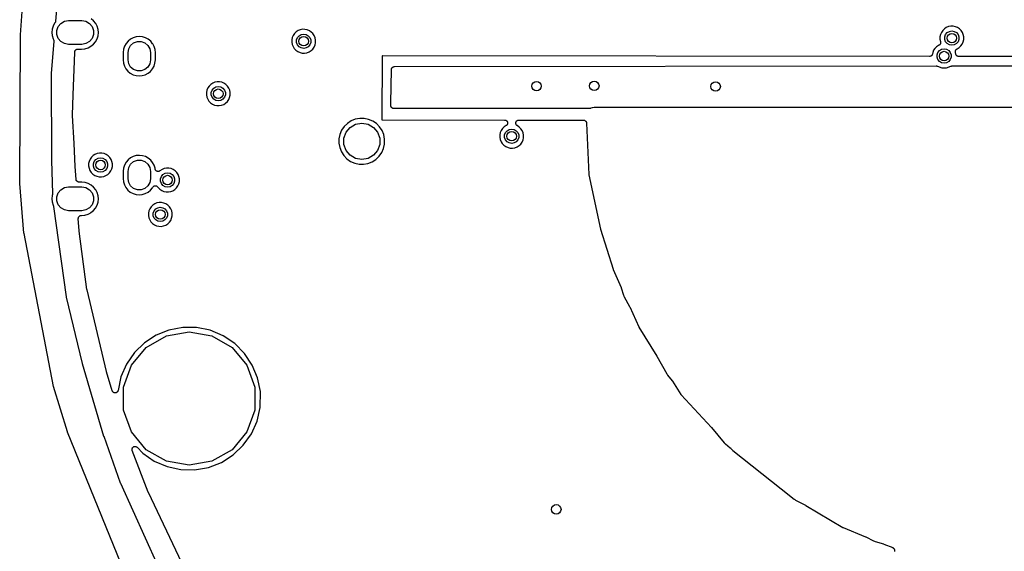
# Model space of a CAD drawing. Extents: x 83.8 to 170.2, y -169.8 to -83.8.
# Tile 2 of 23: x 83.8 to 125.2, y -145.4 to -123. Entities that reach past the tile are written whole.
import ezdxf

# ---------------------------------------------------------------- set-up
doc = ezdxf.new("R2010")
doc.units = 0
doc.header["$MEASUREMENT"] = 0
doc.layers.add('BLACK', color=7, linetype='CONTINUOUS')

msp = doc.modelspace()

# ---------------------------------------------------------------- linework, layer by layer
at = {"layer": 'Black'}
for p, q in [((85.4415, -121.544), (85.3107, -123.061)), ((83.8379, -123.636), (83.958, -122.049)), ((86.915, -123.041), (86.8105, -122.954)), ((85.1696, -123.39), (85.1553, -123.526)), ((85.2099, -123.26), (85.1696, -123.39)), ((85.2749, -123.14), (85.2099, -123.26)), ((85.2821, -123.131), (85.2749, -123.14)), ((85.2901, -123.117), (85.2821, -123.131)), ((85.2994, -123.103), (85.2901, -123.117)), ((85.3009, -123.098), (85.2994, -123.103)), ((85.3039, -123.092), (85.3009, -123.098)), ((85.3066, -123.076), (85.3039, -123.092)), ((85.3107, -123.061), (85.3066, -123.076)), ((85.3646, -123.444), (85.424, -123.281)), ((85.424, -123.281), (85.5357, -123.148)), ((85.5357, -123.148), (85.686, -123.061)), ((85.686, -123.061), (85.8571, -123.031)), ((85.8571, -123.031), (86.413, -123.031)), ((86.413, -123.031), (86.584, -123.061)), ((86.584, -123.061), (86.7344, -123.148)), ((86.7344, -123.148), (86.846, -123.281)), ((86.846, -123.281), (86.9054, -123.444)), ((87.0006, -123.148), (86.915, -123.041)), ((87.0638, -123.269), (87.0006, -123.148)), ((87.1023, -123.4), (87.0638, -123.269)), ((87.1147, -123.536), (87.1023, -123.4)), ((95.7035, -123.398), (95.6072, -123.417)), ((95.8015, -123.399), (95.7035, -123.398)), ((95.8976, -123.419), (95.8015, -123.399)), ((122.694, -123.376), (122.624, -123.445)), ((122.776, -123.322), (122.694, -123.376)), ((122.867, -123.286), (122.776, -123.322)), ((122.964, -123.267), (122.867, -123.286)), ((123.062, -123.268), (122.964, -123.267)), ((123.158, -123.288), (123.062, -123.268)), ((123.248, -123.326), (123.158, -123.288)), ((123.329, -123.381), (123.248, -123.326)), ((123.398, -123.45), (123.329, -123.381)), ((83.8048, -129.88), (83.8375, -123.645)), ((83.8375, -123.645), (83.8383, -123.64)), ((83.8383, -123.64), (83.8379, -123.636)), ((85.1553, -123.526), (85.1677, -123.662)), ((85.1677, -123.662), (85.2062, -123.793)), ((85.2062, -123.793), (85.2246, -123.828)), ((85.3646, -123.617), (85.3646, -123.444)), ((85.424, -123.781), (85.3646, -123.617)), ((85.5357, -123.914), (85.424, -123.781)), ((86.846, -123.781), (86.7344, -123.914)), ((86.9054, -123.617), (86.846, -123.781)), ((86.9054, -123.444), (86.9054, -123.617)), ((86.9952, -123.922), (87.0601, -123.802)), ((87.0601, -123.802), (87.1005, -123.671)), ((87.1005, -123.671), (87.1147, -123.536)), ((88.4657, -123.812), (88.3632, -123.894)), ((88.5824, -123.751), (88.4657, -123.812)), ((88.7086, -123.714), (88.5824, -123.751)), ((88.8397, -123.702), (88.7086, -123.714)), ((88.9706, -123.715), (88.8397, -123.702)), ((89.0964, -123.754), (88.9706, -123.715)), ((89.2121, -123.817), (89.0964, -123.754)), ((95.2701, -123.747), (95.2497, -123.843)), ((95.3087, -123.657), (95.2701, -123.747)), ((95.3641, -123.576), (95.3087, -123.657)), ((95.4342, -123.507), (95.3641, -123.576)), ((95.5162, -123.453), (95.4342, -123.507)), ((95.4524, -123.846), (95.4882, -123.748)), ((95.4882, -123.748), (95.5554, -123.668)), ((95.6072, -123.417), (95.5162, -123.453)), ((95.5554, -123.668), (95.646, -123.616)), ((95.646, -123.616), (95.749, -123.597)), ((95.749, -123.597), (95.852, -123.616)), ((95.852, -123.616), (95.9426, -123.668)), ((95.988, -123.457), (95.8976, -123.419)), ((95.9426, -123.668), (96.0098, -123.748)), ((96.0693, -123.511), (95.988, -123.457)), ((96.0098, -123.748), (96.0456, -123.846)), ((96.1384, -123.581), (96.0693, -123.511)), ((96.1926, -123.663), (96.1384, -123.581)), ((96.23, -123.753), (96.1926, -123.663)), ((96.2489, -123.849), (96.23, -123.753)), ((122.51, -123.712), (122.508, -123.81)), ((122.508, -123.81), (122.526, -123.906)), ((122.53, -123.616), (122.51, -123.712)), ((122.569, -123.526), (122.53, -123.616)), ((122.624, -123.445), (122.569, -123.526)), ((122.713, -123.715), (122.748, -123.617)), ((122.713, -123.82), (122.713, -123.715)), ((122.748, -123.617), (122.816, -123.537)), ((122.816, -123.537), (122.906, -123.485)), ((122.906, -123.485), (123.009, -123.467)), ((123.009, -123.467), (123.112, -123.485)), ((123.112, -123.485), (123.203, -123.537)), ((123.203, -123.537), (123.27, -123.617)), ((123.27, -123.617), (123.306, -123.715)), ((123.306, -123.715), (123.306, -123.82)), ((123.453, -123.532), (123.398, -123.45)), ((123.49, -123.622), (123.453, -123.532)), ((123.509, -123.718), (123.49, -123.622)), ((123.507, -123.832), (123.509, -123.718)), ((85.2386, -123.898), (85.1219, -125.252)), ((85.2246, -123.828), (85.2288, -123.841)), ((85.2288, -123.841), (85.2347, -123.854)), ((85.2347, -123.854), (85.2355, -123.862)), ((85.2355, -123.862), (85.238, -123.87)), ((85.238, -123.87), (85.2374, -123.884)), ((85.2374, -123.884), (85.2386, -123.898)), ((85.686, -124.001), (85.5357, -123.914)), ((85.8571, -124.031), (85.686, -124.001)), ((86.413, -124.031), (85.8571, -124.031)), ((86.4091, -124.231), (86.5512, -124.217)), ((86.584, -124.001), (86.413, -124.031)), ((86.5512, -124.217), (86.6819, -124.177)), ((86.7344, -123.914), (86.584, -124.001)), ((86.6819, -124.177), (86.8024, -124.113)), ((86.8024, -124.113), (86.9082, -124.027)), ((86.9082, -124.027), (86.9952, -123.922)), ((88.2152, -124.11), (88.1754, -124.236)), ((88.2786, -123.995), (88.2152, -124.11)), ((88.3632, -123.894), (88.2786, -123.995)), ((88.36, -124.378), (88.3887, -124.216)), ((88.3887, -124.216), (88.4711, -124.073)), ((88.4711, -124.073), (88.5975, -123.967)), ((88.5975, -123.967), (88.7525, -123.91)), ((88.7525, -123.91), (88.9175, -123.91)), ((88.9175, -123.91), (89.0725, -123.967)), ((89.0725, -123.967), (89.1989, -124.073)), ((89.1989, -124.073), (89.2814, -124.216)), ((89.3135, -123.901), (89.2121, -123.817)), ((89.2814, -124.216), (89.31, -124.378)), ((89.3967, -124.003), (89.3135, -123.901)), ((89.401, -124.011), (89.3967, -124.003)), ((89.4585, -124.119), (89.401, -124.011)), ((89.4966, -124.245), (89.4585, -124.119)), ((95.2497, -123.843), (95.2483, -123.941)), ((95.2483, -123.941), (95.266, -124.037)), ((95.266, -124.037), (95.3021, -124.128)), ((95.3021, -124.128), (95.3553, -124.211)), ((95.3553, -124.211), (95.4234, -124.281)), ((95.4524, -123.951), (95.4524, -123.846)), ((95.4882, -124.049), (95.4524, -123.951)), ((95.5554, -124.129), (95.4882, -124.049)), ((95.646, -124.182), (95.5554, -124.129)), ((95.749, -124.2), (95.646, -124.182)), ((95.852, -124.182), (95.749, -124.2)), ((95.9426, -124.129), (95.852, -124.182)), ((96.0098, -124.049), (95.9426, -124.129)), ((96.0456, -123.951), (96.0098, -124.049)), ((96.0456, -123.846), (96.0456, -123.951)), ((96.0583, -124.294), (96.1293, -124.227)), ((96.1293, -124.227), (96.1859, -124.147)), ((96.1859, -124.147), (96.2257, -124.057)), ((96.2257, -124.057), (96.2473, -123.962)), ((96.2473, -123.962), (96.2489, -123.849)), ((122.298, -124.2), (122.243, -124.281)), ((122.368, -124.132), (122.298, -124.2)), ((122.45, -124.078), (122.368, -124.132)), ((122.457, -124.075), (122.45, -124.078)), ((122.466, -124.07), (122.457, -124.075)), ((122.476, -124.066), (122.466, -124.07)), ((122.485, -124.058), (122.476, -124.066)), ((122.495, -124.052), (122.485, -124.058)), ((122.501, -124.044), (122.495, -124.052)), ((122.509, -124.036), (122.501, -124.044)), ((122.515, -124.026), (122.509, -124.036)), ((122.522, -124.017), (122.515, -124.026)), ((122.525, -124.007), (122.522, -124.017)), ((122.53, -123.998), (122.525, -124.007)), ((122.526, -123.906), (122.528, -123.911)), ((122.528, -123.911), (122.53, -123.921)), ((122.53, -123.921), (122.534, -123.931)), ((122.532, -123.986), (122.53, -123.998)), ((122.536, -123.975), (122.532, -123.986)), ((122.534, -123.931), (122.535, -123.943)), ((122.535, -123.943), (122.537, -123.954)), ((122.537, -123.954), (122.535, -123.965)), ((122.535, -123.965), (122.536, -123.975)), ((122.58, -124.24), (122.683, -124.222)), ((122.683, -124.222), (122.786, -124.24)), ((122.748, -123.918), (122.713, -123.82)), ((122.816, -123.998), (122.748, -123.918)), ((122.906, -124.051), (122.816, -123.998)), ((123.009, -124.069), (122.906, -124.051)), ((123.112, -124.051), (123.009, -124.069)), ((123.203, -123.998), (123.112, -124.051)), ((123.27, -123.918), (123.203, -123.998)), ((123.208, -124.233), (123.215, -124.227)), ((123.215, -124.227), (123.226, -124.222)), ((123.226, -124.222), (123.318, -124.164)), ((123.306, -123.82), (123.27, -123.918)), ((123.318, -124.164), (123.389, -124.096)), ((123.389, -124.096), (123.446, -124.016)), ((123.446, -124.016), (123.486, -123.926)), ((123.486, -123.926), (123.507, -123.832)), ((86.053, -126.156), (86.1202, -124.371)), ((86.1202, -124.371), (86.1209, -124.353)), ((86.1202, -124.371), (86.1202, -124.371)), ((86.1202, -124.371), (86.1202, -124.371)), ((86.1209, -124.353), (86.1227, -124.344)), ((86.1227, -124.336), (86.1274, -124.323)), ((86.1227, -124.344), (86.1227, -124.336)), ((86.1274, -124.323), (86.1302, -124.31)), ((86.1302, -124.31), (86.1348, -124.302)), ((86.1348, -124.302), (86.1378, -124.294)), ((86.1378, -124.294), (86.1465, -124.284)), ((86.1465, -124.284), (86.1537, -124.272)), ((86.1537, -124.272), (86.1606, -124.267)), ((86.1606, -124.267), (86.1662, -124.26)), ((86.1662, -124.26), (86.1779, -124.254)), ((86.1779, -124.254), (86.1885, -124.245)), ((86.1885, -124.245), (86.1968, -124.243)), ((86.1968, -124.243), (86.2044, -124.238)), ((86.2044, -124.238), (86.2177, -124.236)), ((86.2177, -124.236), (86.2305, -124.232)), ((86.2305, -124.232), (86.2392, -124.232)), ((86.2392, -124.232), (86.2478, -124.231)), ((86.2478, -124.231), (86.4091, -124.231)), ((88.1754, -124.236), (88.16, -124.372)), ((88.16, -124.372), (88.16, -124.377)), ((88.16, -124.377), (88.16, -124.679)), ((88.36, -124.683), (88.36, -124.378)), ((89.31, -124.378), (89.31, -124.683)), ((89.51, -124.382), (89.4966, -124.245)), ((89.51, -124.685), (89.51, -124.382)), ((95.4234, -124.281), (95.5039, -124.337)), ((95.5039, -124.337), (95.5938, -124.376)), ((95.5938, -124.376), (95.6895, -124.397)), ((95.6895, -124.397), (95.7876, -124.4)), ((95.7876, -124.4), (95.8841, -124.382)), ((95.8841, -124.382), (95.9755, -124.347)), ((95.9755, -124.347), (96.0583, -124.294)), ((99.051, -124.518), (99.0358, -127.197)), ((99.052, -124.514), (99.051, -124.517)), ((99.051, -124.517), (99.051, -124.518)), ((99.06, -124.513), (99.052, -124.514)), ((122.066, -124.539), (99.06, -124.513)), ((122.085, -124.535), (122.066, -124.539)), ((122.105, -124.532), (122.085, -124.535)), ((122.107, -124.531), (122.105, -124.532)), ((122.109, -124.531), (122.107, -124.531)), ((122.126, -124.521), (122.109, -124.531)), ((122.144, -124.512), (122.126, -124.521)), ((122.146, -124.51), (122.144, -124.512)), ((122.147, -124.509), (122.146, -124.51)), ((122.16, -124.494), (122.147, -124.509)), ((122.174, -124.479), (122.16, -124.494)), ((122.176, -124.475), (122.174, -124.477)), ((122.174, -124.477), (122.174, -124.479)), ((122.183, -124.457), (122.176, -124.475)), ((122.19, -124.438), (122.183, -124.457)), ((122.204, -124.371), (122.19, -124.438)), ((122.243, -124.281), (122.204, -124.371)), ((122.387, -124.471), (122.422, -124.373)), ((122.387, -124.576), (122.387, -124.471)), ((122.422, -124.674), (122.387, -124.576)), ((122.422, -124.373), (122.49, -124.293)), ((122.49, -124.293), (122.58, -124.24)), ((122.786, -124.24), (122.877, -124.293)), ((122.877, -124.293), (122.944, -124.373)), ((122.944, -124.373), (122.98, -124.471)), ((122.98, -124.576), (122.944, -124.674)), ((122.98, -124.471), (122.98, -124.576)), ((123.156, -124.339), (123.158, -124.327)), ((123.158, -124.349), (123.156, -124.339)), ((123.158, -124.314), (123.161, -124.305)), ((123.158, -124.327), (123.158, -124.314)), ((123.159, -124.359), (123.158, -124.349)), ((123.162, -124.367), (123.159, -124.359)), ((123.161, -124.305), (123.162, -124.295)), ((123.162, -124.295), (123.168, -124.284)), ((123.176, -124.438), (123.162, -124.367)), ((123.168, -124.284), (123.172, -124.273)), ((123.172, -124.273), (123.178, -124.265)), ((123.183, -124.457), (123.176, -124.438)), ((123.178, -124.265), (123.183, -124.256)), ((123.183, -124.256), (123.192, -124.248)), ((123.19, -124.476), (123.183, -124.457)), ((123.191, -124.478), (123.19, -124.476)), ((123.192, -124.479), (123.191, -124.478)), ((123.192, -124.248), (123.2, -124.238)), ((123.206, -124.494), (123.192, -124.479)), ((123.2, -124.238), (123.208, -124.233)), ((123.219, -124.51), (123.206, -124.494)), ((123.22, -124.511), (123.219, -124.51)), ((123.221, -124.512), (123.22, -124.511)), ((123.239, -124.522), (123.221, -124.512)), ((123.257, -124.532), (123.239, -124.522)), ((123.258, -124.533), (123.257, -124.532)), ((123.26, -124.533), (123.258, -124.533)), ((123.28, -124.536), (123.26, -124.533)), ((123.3, -124.54), (123.28, -124.536)), ((138.168, -124.557), (123.3, -124.54)), ((88.16, -124.679), (88.1735, -124.816)), ((88.1735, -124.816), (88.2115, -124.942)), ((88.2115, -124.942), (88.2733, -125.058)), ((88.2733, -125.058), (88.3565, -125.16)), ((88.3887, -124.846), (88.36, -124.683)), ((88.4711, -124.988), (88.3887, -124.846)), ((88.5975, -125.094), (88.4711, -124.988)), ((89.1989, -124.988), (89.0725, -125.094)), ((89.2814, -124.846), (89.1989, -124.988)), ((89.31, -124.683), (89.2814, -124.846)), ((89.3915, -125.066), (89.4549, -124.951)), ((89.4549, -124.951), (89.4947, -124.825)), ((89.4947, -124.825), (89.51, -124.689)), ((89.51, -124.689), (89.51, -124.685)), ((99.4461, -125.059), (99.4484, -125.047)), ((99.4484, -125.047), (99.4535, -125.038)), ((99.4535, -125.038), (99.4569, -125.029)), ((99.4569, -125.029), (99.4648, -125.019)), ((99.4648, -125.019), (99.4711, -125.009)), ((99.4711, -125.009), (99.4789, -125.003)), ((99.4789, -125.003), (99.4853, -124.995)), ((99.4853, -124.995), (99.4959, -124.989)), ((99.4959, -124.989), (99.5054, -124.981)), ((99.5054, -124.981), (99.5148, -124.978)), ((99.5148, -124.978), (99.5234, -124.973)), ((99.5234, -124.973), (99.5355, -124.971)), ((99.5355, -124.971), (99.5471, -124.967)), ((99.5471, -124.967), (99.5571, -124.967)), ((99.5571, -124.967), (99.5669, -124.965)), ((99.5669, -124.965), (122.355, -124.939)), ((122.355, -124.939), (122.358, -124.94)), ((122.358, -124.94), (122.361, -124.939)), ((122.361, -124.939), (122.38, -124.943)), ((122.38, -124.943), (122.398, -124.947)), ((122.398, -124.947), (122.401, -124.948)), ((122.401, -124.948), (122.404, -124.949)), ((122.404, -124.949), (122.583, -125.023)), ((122.49, -124.754), (122.422, -124.674)), ((122.58, -124.806), (122.49, -124.754)), ((122.683, -124.825), (122.58, -124.806)), ((122.583, -125.023), (122.782, -125.023)), ((122.786, -124.806), (122.683, -124.825)), ((122.782, -125.023), (122.965, -124.948)), ((122.877, -124.754), (122.786, -124.806)), ((122.944, -124.674), (122.877, -124.754)), ((122.965, -124.948), (122.968, -124.947)), ((122.968, -124.947), (122.97, -124.946)), ((122.97, -124.946), (122.989, -124.943)), ((122.989, -124.943), (123.008, -124.938)), ((123.008, -124.938), (123.011, -124.939)), ((123.011, -124.939), (123.013, -124.938)), ((123.013, -124.938), (136.854, -124.922)), ((85.1219, -125.252), (85.1217, -125.258)), ((85.1217, -125.258), (85.1369, -128.917)), ((88.3565, -125.16), (88.4579, -125.244)), ((88.4579, -125.244), (88.5737, -125.307)), ((88.5737, -125.307), (88.6994, -125.346)), ((88.7525, -125.151), (88.5975, -125.094)), ((88.6994, -125.346), (88.8303, -125.36)), ((88.9175, -125.151), (88.7525, -125.151)), ((88.8303, -125.36), (88.9614, -125.348)), ((89.0725, -125.094), (88.9175, -125.151)), ((88.9614, -125.348), (89.0876, -125.311)), ((89.0876, -125.311), (89.2043, -125.25)), ((89.2043, -125.25), (89.3069, -125.167)), ((89.3069, -125.167), (89.3915, -125.066)), ((99.4157, -126.5), (99.44, -125.09)), ((99.44, -125.09), (99.4419, -125.08)), ((99.4419, -125.07), (99.4461, -125.059)), ((99.4419, -125.08), (99.4419, -125.07)), ((91.7172, -125.866), (91.6785, -125.956)), ((91.7726, -125.785), (91.7172, -125.866)), ((91.8426, -125.717), (91.7726, -125.785)), ((91.9247, -125.663), (91.8426, -125.717)), ((91.8966, -125.958), (91.9639, -125.878)), ((92.0156, -125.626), (91.9247, -125.663)), ((91.9639, -125.878), (92.0545, -125.825)), ((92.1119, -125.608), (92.0156, -125.626)), ((92.0545, -125.825), (92.1574, -125.807)), ((92.21, -125.609), (92.1119, -125.608)), ((92.1574, -125.807), (92.2604, -125.825)), ((92.306, -125.628), (92.21, -125.609)), ((92.2604, -125.825), (92.351, -125.878)), ((92.3964, -125.666), (92.306, -125.628)), ((92.351, -125.878), (92.4182, -125.958)), ((92.4777, -125.721), (92.3964, -125.666)), ((92.5468, -125.791), (92.4777, -125.721)), ((92.6011, -125.872), (92.5468, -125.791)), ((92.6384, -125.963), (92.6011, -125.872)), ((86.021, -127.007), (86.053, -126.156)), ((91.6582, -126.052), (91.6568, -126.15)), ((91.6568, -126.15), (91.6745, -126.247)), ((91.6785, -125.956), (91.6582, -126.052)), ((91.6745, -126.247), (91.7106, -126.338)), ((91.8609, -126.056), (91.8966, -125.958)), ((91.8609, -126.161), (91.8609, -126.056)), ((91.8966, -126.259), (91.8609, -126.161)), ((91.9639, -126.339), (91.8966, -126.259)), ((92.4182, -126.259), (92.351, -126.339)), ((92.4182, -125.958), (92.454, -126.056)), ((92.454, -126.161), (92.4182, -126.259)), ((92.454, -126.056), (92.454, -126.161)), ((92.5943, -126.357), (92.6342, -126.267)), ((92.6342, -126.267), (92.6557, -126.172)), ((92.6573, -126.058), (92.6384, -125.963)), ((92.6557, -126.172), (92.6573, -126.058)), ((91.7106, -126.338), (91.7637, -126.42)), ((91.7637, -126.42), (91.8318, -126.491)), ((91.8318, -126.491), (91.9123, -126.547)), ((91.9123, -126.547), (92.0022, -126.586)), ((92.0545, -126.391), (91.9639, -126.339)), ((92.0022, -126.586), (92.098, -126.607)), ((92.1574, -126.41), (92.0545, -126.391)), ((92.098, -126.607), (92.196, -126.609)), ((92.2604, -126.391), (92.1574, -126.41)), ((92.196, -126.609), (92.2926, -126.592)), ((92.351, -126.339), (92.2604, -126.391)), ((92.2926, -126.592), (92.384, -126.557)), ((92.384, -126.557), (92.4668, -126.504)), ((92.4668, -126.504), (92.5378, -126.437)), ((92.5378, -126.437), (92.5943, -126.357)), ((99.4139, -126.604), (99.4157, -126.5)), ((99.4158, -126.616), (99.4139, -126.604)), ((99.4158, -126.628), (99.4158, -126.616)), ((99.4192, -126.638), (99.4158, -126.628)), ((99.4208, -126.648), (99.4192, -126.638)), ((99.4267, -126.658), (99.4208, -126.648)), ((99.4309, -126.67), (99.4267, -126.658)), ((99.4373, -126.677), (99.4309, -126.67)), ((99.4422, -126.686), (99.4373, -126.677)), ((99.4514, -126.694), (99.4422, -126.686)), ((99.4592, -126.704), (99.4514, -126.694)), ((99.4679, -126.709), (99.4592, -126.704)), ((99.4755, -126.715), (99.4679, -126.709)), ((99.4869, -126.719), (99.4755, -126.715)), ((107.888, -126.707), (107.832, -126.718)), ((107.891, -126.706), (107.888, -126.707)), ((107.895, -126.706), (107.891, -126.706)), ((107.963, -126.692), (107.895, -126.706)), ((146.037, -126.692), (107.963, -126.692)), ((86.0219, -127.013), (86.021, -127.007)), ((86.0212, -127.019), (86.0219, -127.013)), ((86.0894, -128.209), (86.0212, -127.019)), ((99.4974, -126.726), (99.4869, -126.719)), ((99.5073, -126.727), (99.4974, -126.726)), ((99.5167, -126.731), (99.5073, -126.727)), ((99.5289, -126.731), (99.5167, -126.731)), ((99.5409, -126.733), (99.5289, -126.731)), ((107.77, -126.736), (99.5409, -126.733)), ((107.785, -126.733), (107.77, -126.736)), ((107.8, -126.732), (107.785, -126.733)), ((107.806, -126.729), (107.8, -126.732)), ((107.813, -126.728), (107.806, -126.729)), ((107.827, -126.721), (107.813, -126.728)), ((107.832, -126.718), (107.827, -126.721)), ((97.452, -127.489), (97.3454, -127.644)), ((97.5868, -127.357), (97.452, -127.489)), ((97.5301, -127.727), (97.7008, -127.524)), ((97.7446, -127.253), (97.5868, -127.357)), ((97.7008, -127.524), (97.9309, -127.391)), ((97.9196, -127.183), (97.7446, -127.253)), ((98.1049, -127.147), (97.9196, -127.183)), ((97.9309, -127.391), (98.1925, -127.345)), ((98.2935, -127.149), (98.1049, -127.147)), ((98.1925, -127.345), (98.4541, -127.391)), ((98.4783, -127.186), (98.2935, -127.149)), ((98.4541, -127.391), (98.6842, -127.524)), ((98.6523, -127.26), (98.4783, -127.186)), ((98.8087, -127.365), (98.6523, -127.26)), ((98.6842, -127.524), (98.8549, -127.727)), ((98.9416, -127.499), (98.8087, -127.365)), ((99.046, -127.656), (98.9416, -127.499)), ((99.0358, -127.197), (99.0369, -127.205)), ((99.0369, -127.205), (99.0396, -127.206)), ((99.0396, -127.206), (99.041, -127.206)), ((99.041, -127.206), (104.2, -127.215)), ((104.182, -127.505), (104.112, -127.574)), ((104.269, -127.448), (104.182, -127.505)), ((104.2, -127.215), (104.207, -127.216)), ((104.207, -127.216), (104.214, -127.216)), ((104.214, -127.216), (104.229, -127.22)), ((104.229, -127.22), (104.243, -127.223)), ((104.243, -127.223), (104.249, -127.226)), ((104.249, -127.226), (104.257, -127.228)), ((104.257, -127.228), (104.268, -127.237)), ((104.268, -127.237), (104.281, -127.245)), ((104.274, -127.443), (104.269, -127.448)), ((104.281, -127.439), (104.274, -127.443)), ((104.281, -127.245), (104.286, -127.25)), ((104.29, -127.428), (104.281, -127.439)), ((104.286, -127.25), (104.292, -127.255)), ((104.301, -127.418), (104.29, -127.428)), ((104.292, -127.255), (104.3, -127.267)), ((104.3, -127.267), (104.309, -127.278)), ((104.304, -127.411), (104.301, -127.418)), ((104.309, -127.405), (104.304, -127.411)), ((104.309, -127.278), (104.312, -127.286)), ((104.314, -127.392), (104.309, -127.405)), ((104.312, -127.286), (104.316, -127.292)), ((104.321, -127.378), (104.314, -127.392)), ((104.316, -127.292), (104.319, -127.306)), ((104.319, -127.306), (104.324, -127.32)), ((104.322, -127.371), (104.321, -127.378)), ((104.324, -127.364), (104.322, -127.371)), ((104.324, -127.32), (104.324, -127.327)), ((104.324, -127.327), (104.326, -127.335)), ((104.326, -127.335), (104.324, -127.349)), ((104.324, -127.349), (104.324, -127.364)), ((104.671, -127.334), (104.672, -127.327)), ((104.672, -127.349), (104.671, -127.334)), ((104.672, -127.321), (104.677, -127.306)), ((104.672, -127.327), (104.672, -127.321)), ((104.672, -127.365), (104.672, -127.349)), ((104.674, -127.371), (104.672, -127.365)), ((104.675, -127.378), (104.674, -127.371)), ((104.682, -127.392), (104.675, -127.378)), ((104.677, -127.306), (104.681, -127.291)), ((104.681, -127.291), (104.685, -127.286)), ((104.687, -127.406), (104.682, -127.392)), ((104.685, -127.286), (104.687, -127.279)), ((104.687, -127.279), (104.697, -127.267)), ((104.691, -127.411), (104.687, -127.406)), ((104.694, -127.417), (104.691, -127.411)), ((104.706, -127.428), (104.694, -127.417)), ((104.697, -127.267), (104.706, -127.255)), ((104.706, -127.255), (104.711, -127.251)), ((104.715, -127.44), (104.706, -127.428)), ((104.711, -127.251), (104.716, -127.245)), ((104.721, -127.443), (104.715, -127.44)), ((104.716, -127.245), (104.729, -127.238)), ((104.726, -127.448), (104.721, -127.443)), ((104.817, -127.509), (104.726, -127.448)), ((104.729, -127.238), (104.742, -127.229)), ((104.742, -127.229), (104.748, -127.227)), ((104.748, -127.227), (104.754, -127.223)), ((104.754, -127.223), (104.769, -127.221)), ((104.769, -127.221), (104.784, -127.217)), ((104.784, -127.217), (104.791, -127.217)), ((104.791, -127.217), (104.797, -127.216)), ((104.797, -127.216), (107.52, -127.221)), ((104.886, -127.579), (104.817, -127.509)), ((107.52, -127.221), (107.528, -127.222)), ((107.528, -127.222), (107.536, -127.222)), ((107.536, -127.222), (107.55, -127.226)), ((107.55, -127.226), (107.563, -127.228)), ((107.563, -127.228), (107.57, -127.233)), ((107.57, -127.233), (107.578, -127.235)), ((107.578, -127.235), (107.589, -127.244)), ((107.589, -127.244), (107.601, -127.251)), ((107.601, -127.251), (107.607, -127.257)), ((107.607, -127.257), (107.613, -127.262)), ((107.613, -127.262), (107.621, -127.274)), ((107.621, -127.274), (107.63, -127.284)), ((107.63, -127.284), (107.632, -127.292)), ((107.632, -127.292), (107.637, -127.299)), ((107.637, -127.299), (107.64, -127.313)), ((107.64, -127.313), (107.645, -127.326)), ((107.645, -127.326), (107.645, -127.334)), ((107.645, -127.334), (107.646, -127.342)), ((107.646, -127.342), (107.738, -129.507)), ((97.2711, -127.818), (97.2319, -128.002)), ((97.3454, -127.644), (97.2711, -127.818)), ((97.4392, -127.977), (97.5301, -127.727)), ((98.8549, -127.727), (98.9458, -127.977)), ((99.1179, -127.83), (99.046, -127.656)), ((99.1544, -128.015), (99.1179, -127.83)), ((103.997, -127.841), (103.996, -127.939)), ((103.996, -127.939), (104.014, -128.035)), ((104.018, -127.745), (103.997, -127.841)), ((104.056, -127.654), (104.018, -127.745)), ((104.112, -127.574), (104.056, -127.654)), ((104.2, -127.844), (104.236, -127.746)), ((104.2, -127.949), (104.2, -127.844)), ((104.236, -128.047), (104.2, -127.949)), ((104.236, -127.746), (104.303, -127.666)), ((104.303, -127.666), (104.394, -127.614)), ((104.394, -127.614), (104.497, -127.595)), ((104.497, -127.595), (104.6, -127.614)), ((104.6, -127.614), (104.69, -127.666)), ((104.69, -127.666), (104.758, -127.746)), ((104.758, -127.746), (104.793, -127.844)), ((104.793, -127.949), (104.758, -128.047)), ((104.793, -127.844), (104.793, -127.949)), ((104.94, -127.661), (104.886, -127.579)), ((104.978, -127.751), (104.94, -127.661)), ((104.997, -127.847), (104.978, -127.751)), ((104.995, -127.96), (104.997, -127.847)), ((86.1443, -129.166), (86.0894, -128.209)), ((97.2319, -128.002), (97.2292, -128.191)), ((97.2292, -128.191), (97.2633, -128.376)), ((97.4392, -128.243), (97.4392, -127.977)), ((97.5301, -128.492), (97.4392, -128.243)), ((98.9458, -128.243), (98.8549, -128.492)), ((98.9458, -127.977), (98.9458, -128.243)), ((99.1097, -128.415), (99.1513, -128.232)), ((99.1513, -128.232), (99.1544, -128.015)), ((104.014, -128.035), (104.05, -128.126)), ((104.05, -128.126), (104.103, -128.209)), ((104.103, -128.209), (104.171, -128.279)), ((104.171, -128.279), (104.252, -128.335)), ((104.303, -128.127), (104.236, -128.047)), ((104.252, -128.335), (104.342, -128.374)), ((104.394, -128.18), (104.303, -128.127)), ((104.497, -128.198), (104.394, -128.18)), ((104.6, -128.18), (104.497, -128.198)), ((104.69, -128.127), (104.6, -128.18)), ((104.632, -128.38), (104.723, -128.345)), ((104.758, -128.047), (104.69, -128.127)), ((104.723, -128.345), (104.806, -128.292)), ((104.806, -128.292), (104.877, -128.225)), ((104.877, -128.225), (104.934, -128.145)), ((104.934, -128.145), (104.974, -128.055)), ((104.974, -128.055), (104.995, -127.96)), ((86.8196, -128.783), (86.7642, -128.864)), ((86.8896, -128.714), (86.8196, -128.783)), ((86.9717, -128.66), (86.8896, -128.714)), ((87.0626, -128.624), (86.9717, -128.66)), ((87.1589, -128.605), (87.0626, -128.624)), ((87.257, -128.606), (87.1589, -128.605)), ((87.353, -128.626), (87.257, -128.606)), ((87.4434, -128.664), (87.353, -128.626)), ((87.5247, -128.718), (87.4434, -128.664)), ((87.5938, -128.788), (87.5247, -128.718)), ((88.5824, -128.751), (88.4657, -128.812)), ((88.7086, -128.714), (88.5824, -128.751)), ((88.8397, -128.702), (88.7086, -128.714)), ((88.9706, -128.715), (88.8397, -128.702)), ((89.0964, -128.754), (88.9706, -128.715)), ((89.2121, -128.817), (89.0964, -128.754)), ((97.2633, -128.376), (97.3327, -128.552)), ((97.3327, -128.552), (97.4349, -128.71)), ((97.4349, -128.71), (97.566, -128.846)), ((97.7008, -128.696), (97.5301, -128.492)), ((97.9309, -128.829), (97.7008, -128.696)), ((98.6842, -128.696), (98.4541, -128.829)), ((98.8549, -128.492), (98.6842, -128.696)), ((98.7876, -128.872), (98.9242, -128.742)), ((98.9242, -128.742), (99.033, -128.587)), ((99.033, -128.587), (99.1097, -128.415)), ((104.342, -128.374), (104.437, -128.395)), ((104.437, -128.395), (104.535, -128.397)), ((104.535, -128.397), (104.632, -128.38)), ((85.1369, -128.917), (85.1369, -128.919)), ((85.1369, -128.919), (85.1891, -130.303)), ((86.1756, -129.711), (86.1443, -129.166)), ((86.7052, -129.05), (86.7038, -129.148)), ((86.7038, -129.148), (86.7215, -129.244)), ((86.7255, -128.954), (86.7052, -129.05)), ((86.7642, -128.864), (86.7255, -128.954)), ((86.9079, -129.053), (86.9436, -128.955)), ((86.9079, -129.158), (86.9079, -129.053)), ((86.9436, -129.256), (86.9079, -129.158)), ((86.9436, -128.955), (87.0109, -128.875)), ((87.0109, -128.875), (87.1014, -128.823)), ((87.1014, -128.823), (87.2044, -128.804)), ((87.2044, -128.804), (87.3074, -128.823)), ((87.3074, -128.823), (87.398, -128.875)), ((87.398, -128.875), (87.4652, -128.955)), ((87.4652, -128.955), (87.501, -129.053)), ((87.501, -129.158), (87.4652, -129.256)), ((87.501, -129.053), (87.501, -129.158)), ((87.6481, -128.87), (87.5938, -128.788)), ((87.6854, -128.96), (87.6481, -128.87)), ((87.6812, -129.264), (87.7027, -129.169)), ((87.7043, -129.056), (87.6854, -128.96)), ((87.7027, -129.169), (87.7043, -129.056)), ((88.2152, -129.11), (88.1754, -129.236)), ((88.2786, -128.995), (88.2152, -129.11)), ((88.3632, -128.894), (88.2786, -128.995)), ((88.4657, -128.812), (88.3632, -128.894)), ((88.3887, -129.216), (88.4711, -129.073)), ((88.4711, -129.073), (88.5975, -128.967)), ((88.5975, -128.967), (88.7525, -128.91)), ((88.7525, -128.91), (88.9175, -128.91)), ((88.9175, -128.91), (89.0725, -128.967)), ((89.0725, -128.967), (89.1989, -129.073)), ((89.1989, -129.073), (89.2814, -129.216)), ((89.3135, -128.901), (89.2121, -128.817)), ((89.3967, -129.003), (89.3135, -128.901)), ((89.4585, -129.119), (89.3967, -129.003)), ((89.4966, -129.245), (89.4585, -129.119)), ((97.566, -128.846), (97.7209, -128.954)), ((97.7209, -128.954), (97.8938, -129.029)), ((97.8938, -129.029), (98.078, -129.07)), ((98.1925, -128.875), (97.9309, -128.829)), ((98.078, -129.07), (98.2666, -129.074)), ((98.4541, -128.829), (98.1925, -128.875)), ((98.2666, -129.074), (98.4524, -129.041)), ((98.4524, -129.041), (98.6283, -128.973)), ((98.6283, -128.973), (98.7876, -128.872)), ((86.7215, -129.244), (86.7576, -129.335)), ((86.7576, -129.335), (86.8107, -129.418)), ((86.8107, -129.418), (86.8788, -129.488)), ((86.8788, -129.488), (86.9593, -129.544)), ((87.0109, -129.336), (86.9436, -129.256)), ((86.9593, -129.544), (87.0492, -129.583)), ((87.1014, -129.389), (87.0109, -129.336)), ((87.0492, -129.583), (87.145, -129.604)), ((87.2044, -129.407), (87.1014, -129.389)), ((87.145, -129.604), (87.243, -129.607)), ((87.3074, -129.389), (87.2044, -129.407)), ((87.243, -129.607), (87.3396, -129.589)), ((87.398, -129.336), (87.3074, -129.389)), ((87.3396, -129.589), (87.431, -129.554)), ((87.4652, -129.256), (87.398, -129.336)), ((87.431, -129.554), (87.5138, -129.501)), ((87.5138, -129.501), (87.5848, -129.434)), ((87.5848, -129.434), (87.6413, -129.354)), ((87.6413, -129.354), (87.6544, -129.324)), ((87.6544, -129.324), (87.6812, -129.264)), ((87.6544, -129.324), (87.6544, -129.324)), ((88.1754, -129.236), (88.16, -129.372)), ((88.16, -129.372), (88.16, -129.377)), ((88.16, -129.377), (88.16, -129.679)), ((88.36, -129.378), (88.3887, -129.216)), ((88.36, -129.683), (88.36, -129.378)), ((89.2814, -129.216), (89.31, -129.378)), ((89.31, -129.378), (89.31, -129.683)), ((89.4986, -129.266), (89.4966, -129.245)), ((89.5012, -129.275), (89.4986, -129.266)), ((89.502, -129.285), (89.5012, -129.275)), ((89.5071, -129.296), (89.502, -129.285)), ((89.5105, -129.308), (89.5071, -129.296)), ((89.5162, -129.316), (89.5105, -129.308)), ((89.5202, -129.325), (89.5162, -129.316)), ((89.5289, -129.334), (89.5202, -129.325)), ((89.5361, -129.344), (89.5289, -129.334)), ((89.5442, -129.35), (89.5361, -129.344)), ((89.5511, -129.357), (89.5442, -129.35)), ((89.5623, -129.362), (89.5511, -129.357)), ((89.5725, -129.369), (89.5623, -129.362)), ((89.582, -129.372), (89.5725, -129.369)), ((89.5908, -129.376), (89.582, -129.372)), ((89.6032, -129.377), (89.5908, -129.376)), ((89.6153, -129.38), (89.6032, -129.377)), ((89.625, -129.379), (89.6153, -129.38)), ((89.6347, -129.38), (89.625, -129.379)), ((89.6468, -129.377), (89.6347, -129.38)), ((89.6591, -129.376), (89.6468, -129.377)), ((89.668, -129.372), (89.6591, -129.376)), ((89.6775, -129.369), (89.668, -129.372)), ((89.6877, -129.362), (89.6775, -129.369)), ((89.6989, -129.357), (89.6877, -129.362)), ((89.7022, -129.353), (89.6989, -129.357)), ((89.7911, -129.295), (89.7022, -129.353)), ((89.7273, -129.688), (89.763, -129.59)), ((89.763, -129.59), (89.8303, -129.51)), ((89.882, -129.259), (89.7911, -129.295)), ((89.8303, -129.51), (89.9209, -129.458)), ((89.9783, -129.24), (89.882, -129.259)), ((89.9209, -129.458), (90.0238, -129.439)), ((90.0764, -129.241), (89.9783, -129.24)), ((90.0238, -129.439), (90.1268, -129.458)), ((90.1724, -129.261), (90.0764, -129.241)), ((90.1268, -129.458), (90.2174, -129.51)), ((90.2628, -129.299), (90.1724, -129.261)), ((90.2174, -129.51), (90.2846, -129.59)), ((90.3441, -129.353), (90.2628, -129.299)), ((90.2846, -129.59), (90.3204, -129.688)), ((90.4132, -129.423), (90.3441, -129.353)), ((90.4675, -129.505), (90.4132, -129.423)), ((90.5048, -129.595), (90.4675, -129.505)), ((90.5237, -129.691), (90.5048, -129.595)), ((107.738, -129.507), (107.739, -129.517)), ((107.739, -129.517), (108.23, -131.805)), ((83.8058, -129.886), (83.8048, -129.88)), ((83.8053, -129.892), (83.8058, -129.886)), ((83.9851, -131.971), (83.8053, -129.892)), ((86.1773, -129.718), (86.1756, -129.711)), ((86.1773, -129.726), (86.1773, -129.718)), ((86.1823, -129.74), (86.1773, -129.726)), ((86.1857, -129.754), (86.1823, -129.74)), ((86.1898, -129.76), (86.1857, -129.754)), ((86.1924, -129.767), (86.1898, -129.76)), ((86.2018, -129.778), (86.1924, -129.767)), ((86.2099, -129.791), (86.2018, -129.778)), ((86.2159, -129.795), (86.2099, -129.791)), ((86.2207, -129.801), (86.2159, -129.795)), ((86.2335, -129.808), (86.2207, -129.801)), ((86.2453, -129.817), (86.2335, -129.808)), ((86.2524, -129.819), (86.2453, -129.817)), ((86.2589, -129.823), (86.2524, -129.819)), ((86.2734, -129.826), (86.2589, -129.823)), ((86.2875, -129.83), (86.2734, -129.826)), ((86.295, -129.829), (86.2875, -129.83)), ((86.3024, -129.831), (86.295, -129.829)), ((86.4149, -129.831), (86.3024, -129.831)), ((86.4193, -129.831), (86.4149, -129.831)), ((86.5608, -129.847), (86.4193, -129.831)), ((86.6909, -129.888), (86.5608, -129.847)), ((86.8105, -129.954), (86.6909, -129.888)), ((86.915, -130.041), (86.8105, -129.954)), ((88.16, -129.679), (88.1735, -129.816)), ((88.1735, -129.816), (88.2115, -129.942)), ((88.2115, -129.942), (88.2733, -130.058)), ((88.3887, -129.846), (88.36, -129.683)), ((88.4711, -129.988), (88.3887, -129.846)), ((88.5975, -130.094), (88.4711, -129.988)), ((89.1989, -129.988), (89.0725, -130.094)), ((89.2814, -129.846), (89.1989, -129.988)), ((89.31, -129.683), (89.2814, -129.846)), ((89.4154, -130.03), (89.4277, -130.014)), ((89.4277, -130.014), (89.4292, -130.013)), ((89.4292, -130.013), (89.4304, -130.011)), ((89.4304, -130.011), (89.4477, -130.001)), ((89.4477, -130.001), (89.4648, -129.99)), ((89.4648, -129.99), (89.4666, -129.989)), ((89.4666, -129.989), (89.4681, -129.989)), ((89.4681, -129.989), (89.488, -129.985)), ((89.488, -129.985), (89.5078, -129.98)), ((89.5078, -129.98), (89.5096, -129.98)), ((89.5096, -129.98), (89.5114, -129.98)), ((89.5114, -129.98), (89.5314, -129.983)), ((89.5314, -129.983), (89.5516, -129.986)), ((89.5516, -129.986), (89.5532, -129.986)), ((89.5532, -129.986), (89.5549, -129.987)), ((89.5549, -129.987), (89.5728, -129.997)), ((89.5728, -129.997), (89.5908, -130.006)), ((89.5908, -130.006), (89.592, -130.007)), ((89.592, -130.007), (89.5936, -130.008)), ((89.5936, -130.008), (89.607, -130.023)), ((89.607, -130.023), (89.6208, -130.038)), ((89.7273, -129.793), (89.7273, -129.688)), ((89.763, -129.891), (89.7273, -129.793)), ((89.8303, -129.971), (89.763, -129.891)), ((89.9209, -130.024), (89.8303, -129.971)), ((90.0238, -130.042), (89.9209, -130.024)), ((90.1268, -130.024), (90.0238, -130.042)), ((90.2174, -129.971), (90.1268, -130.024)), ((90.2846, -129.891), (90.2174, -129.971)), ((90.3204, -129.793), (90.2846, -129.891)), ((90.3204, -129.688), (90.3204, -129.793)), ((90.4042, -130.069), (90.4607, -129.989)), ((90.4607, -129.989), (90.5006, -129.899)), ((90.5006, -129.899), (90.5221, -129.804)), ((90.5221, -129.804), (90.5237, -129.691)), ((85.1696, -130.39), (85.1553, -130.526)), ((85.1835, -130.345), (85.1696, -130.39)), ((85.1862, -130.324), (85.1835, -130.345)), ((85.1891, -130.303), (85.1862, -130.324)), ((85.3646, -130.444), (85.424, -130.281)), ((85.424, -130.281), (85.5357, -130.148)), ((85.5357, -130.148), (85.686, -130.061)), ((85.686, -130.061), (85.8571, -130.031)), ((85.8571, -130.031), (86.413, -130.031)), ((86.413, -130.031), (86.584, -130.061)), ((86.584, -130.061), (86.7344, -130.148)), ((86.7344, -130.148), (86.846, -130.281)), ((86.846, -130.281), (86.9054, -130.444)), ((87.0006, -130.148), (86.915, -130.041)), ((87.0638, -130.269), (87.0006, -130.148)), ((87.1023, -130.4), (87.0638, -130.269)), ((87.1147, -130.536), (87.1023, -130.4)), ((88.2733, -130.058), (88.3565, -130.16)), ((88.3565, -130.16), (88.4579, -130.244)), ((88.4579, -130.244), (88.5737, -130.307)), ((88.5737, -130.307), (88.6994, -130.346)), ((88.7525, -130.151), (88.5975, -130.094)), ((88.6994, -130.346), (88.8303, -130.36)), ((88.9175, -130.151), (88.7525, -130.151)), ((88.8303, -130.36), (88.9614, -130.348)), ((89.0725, -130.094), (88.9175, -130.151)), ((88.9614, -130.348), (89.0876, -130.311)), ((89.0876, -130.311), (89.2043, -130.25)), ((89.2043, -130.25), (89.3069, -130.167)), ((89.3069, -130.167), (89.3915, -130.066)), ((89.3915, -130.066), (89.4027, -130.046)), ((89.4027, -130.046), (89.4154, -130.03)), ((89.6208, -130.038), (89.6301, -130.053)), ((89.6301, -130.053), (89.6982, -130.123)), ((89.6982, -130.123), (89.7787, -130.179)), ((89.7787, -130.179), (89.8686, -130.218)), ((89.8686, -130.218), (89.9644, -130.239)), ((89.9644, -130.239), (90.0624, -130.242)), ((90.0624, -130.242), (90.159, -130.224)), ((90.159, -130.224), (90.2504, -130.189)), ((90.2504, -130.189), (90.3332, -130.136)), ((90.3332, -130.136), (90.4042, -130.069)), ((85.1553, -130.526), (85.1677, -130.662)), ((85.1677, -130.662), (85.2062, -130.793)), ((85.2062, -130.793), (85.2149, -130.809)), ((85.2149, -130.809), (85.2215, -130.83)), ((85.2215, -130.83), (85.2282, -130.851)), ((85.2282, -130.851), (85.7613, -134.66)), ((85.3646, -130.617), (85.3646, -130.444)), ((85.424, -130.781), (85.3646, -130.617)), ((85.5357, -130.914), (85.424, -130.781)), ((86.846, -130.781), (86.7344, -130.914)), ((86.9054, -130.617), (86.846, -130.781)), ((86.9054, -130.444), (86.9054, -130.617)), ((86.9952, -130.922), (87.0601, -130.802)), ((87.0601, -130.802), (87.1005, -130.671)), ((87.1005, -130.671), (87.1147, -130.536)), ((89.4042, -130.797), (89.3342, -130.865)), ((89.4863, -130.743), (89.4042, -130.797)), ((89.5772, -130.706), (89.4863, -130.743)), ((89.6735, -130.688), (89.5772, -130.706)), ((89.7716, -130.689), (89.6735, -130.688)), ((89.8676, -130.708), (89.7716, -130.689)), ((89.958, -130.746), (89.8676, -130.708)), ((90.0393, -130.801), (89.958, -130.746)), ((90.1084, -130.871), (90.0393, -130.801)), ((85.686, -131.001), (85.5357, -130.914)), ((85.8571, -131.031), (85.686, -131.001)), ((86.413, -131.031), (85.8571, -131.031)), ((86.3061, -131.272), (86.3156, -131.26)), ((86.3156, -131.26), (86.3221, -131.257)), ((86.3221, -131.257), (86.3275, -131.251)), ((86.3275, -131.251), (86.341, -131.246)), ((86.341, -131.246), (86.3538, -131.238)), ((86.3538, -131.238), (86.3612, -131.237)), ((86.3612, -131.237), (86.368, -131.234)), ((86.368, -131.234), (86.3827, -131.233)), ((86.3827, -131.233), (86.3972, -131.231)), ((86.3972, -131.231), (86.4091, -131.231)), ((86.4091, -131.231), (86.5512, -131.217)), ((86.584, -131.001), (86.413, -131.031)), ((86.5512, -131.217), (86.6819, -131.177)), ((86.7344, -130.914), (86.584, -131.001)), ((86.6819, -131.177), (86.7727, -131.129)), ((86.7727, -131.129), (86.8024, -131.113)), ((86.7727, -131.129), (86.7727, -131.129)), ((86.8024, -131.113), (86.9082, -131.027)), ((86.9082, -131.027), (86.9952, -130.922)), ((89.2198, -131.132), (89.2184, -131.23)), ((89.2184, -131.23), (89.2361, -131.327)), ((89.2401, -131.036), (89.2198, -131.132)), ((89.2788, -130.946), (89.2401, -131.036)), ((89.3342, -130.865), (89.2788, -130.946)), ((89.4225, -131.136), (89.4582, -131.038)), ((89.4225, -131.241), (89.4225, -131.136)), ((89.4582, -131.339), (89.4225, -131.241)), ((89.4582, -131.038), (89.5255, -130.958)), ((89.5255, -130.958), (89.6161, -130.905)), ((89.6161, -130.905), (89.719, -130.887)), ((89.719, -130.887), (89.822, -130.905)), ((89.822, -130.905), (89.9126, -130.958)), ((89.9126, -130.958), (89.9798, -131.038)), ((89.9798, -131.038), (90.0156, -131.136)), ((90.0156, -131.241), (89.9798, -131.339)), ((90.0156, -131.136), (90.0156, -131.241)), ((90.1627, -130.952), (90.1084, -130.871)), ((90.2, -131.043), (90.1627, -130.952)), ((90.1958, -131.347), (90.2173, -131.252)), ((90.2189, -131.138), (90.2, -131.043)), ((90.2173, -131.252), (90.2189, -131.138)), ((86.2704, -131.365), (86.2721, -131.35)), ((86.2999, -131.879), (86.2704, -131.365)), ((86.2721, -131.336), (86.2747, -131.329)), ((86.2721, -131.35), (86.2721, -131.336)), ((86.2747, -131.329), (86.2756, -131.321)), ((86.2756, -131.321), (86.2822, -131.308)), ((86.2822, -131.308), (86.2872, -131.294)), ((86.2872, -131.294), (86.292, -131.288)), ((86.292, -131.288), (86.2954, -131.282)), ((86.2954, -131.282), (86.3061, -131.272)), ((89.2361, -131.327), (89.2722, -131.418)), ((89.2722, -131.418), (89.3253, -131.5)), ((89.3253, -131.5), (89.3934, -131.571)), ((89.3934, -131.571), (89.4739, -131.627)), ((89.5255, -131.419), (89.4582, -131.339)), ((89.4739, -131.627), (89.5638, -131.666)), ((89.6161, -131.471), (89.5255, -131.419)), ((89.5638, -131.666), (89.6596, -131.687)), ((89.719, -131.49), (89.6161, -131.471)), ((89.822, -131.471), (89.719, -131.49)), ((89.7576, -131.689), (89.8542, -131.672)), ((89.9126, -131.419), (89.822, -131.471)), ((89.8542, -131.672), (89.9456, -131.637)), ((89.9798, -131.339), (89.9126, -131.419)), ((89.9456, -131.637), (90.0284, -131.584)), ((90.0284, -131.584), (90.0994, -131.517)), ((90.0994, -131.517), (90.1559, -131.437)), ((90.1559, -131.437), (90.1958, -131.347)), ((83.9868, -131.977), (83.9851, -131.971)), ((83.9869, -131.984), (83.9868, -131.977)), ((85.2266, -138.422), (83.9869, -131.984)), ((86.3011, -131.884), (86.2999, -131.879)), ((86.3009, -131.889), (86.3011, -131.884)), ((86.6346, -134.347), (86.3009, -131.889)), ((89.6596, -131.687), (89.7576, -131.689)), ((108.23, -131.805), (108.231, -131.811)), ((108.231, -131.811), (108.758, -133.496)), ((108.758, -133.496), (108.76, -133.503)), ((108.76, -133.503), (109.096, -134.257)), ((86.6366, -134.353), (86.6346, -134.347)), ((86.6369, -134.359), (86.6366, -134.353)), ((87.4576, -137.804), (86.6369, -134.359)), ((109.096, -134.257), (109.098, -134.264)), ((109.098, -134.264), (109.102, -134.271)), ((109.102, -134.271), (109.203, -134.589)), ((85.7613, -134.66), (85.7624, -134.666)), ((85.7624, -134.666), (86.4319, -137.461)), ((109.203, -134.589), (109.215, -134.619)), ((109.215, -134.619), (109.216, -134.62)), ((109.216, -134.62), (109.216, -134.621)), ((109.216, -134.621), (109.228, -134.65)), ((109.228, -134.65), (109.454, -135.062)), ((109.454, -135.062), (109.456, -135.067)), ((109.456, -135.067), (109.459, -135.071)), ((109.459, -135.071), (109.839, -135.924)), ((90.0826, -136.052), (89.5382, -136.272)), ((89.9727, -136.302), (90.932, -136.133)), ((90.6593, -135.942), (90.0826, -136.052)), ((91.2465, -135.946), (90.6593, -135.942)), ((90.932, -136.133), (91.8913, -136.302)), ((91.8216, -136.064), (91.2465, -135.946)), ((92.3629, -136.292), (91.8216, -136.064)), ((109.839, -135.924), (109.843, -135.932)), ((109.843, -135.932), (110.6, -137.146)), ((89.0469, -136.593), (88.6274, -137.004)), ((89.5382, -136.272), (89.0469, -136.593)), ((89.1292, -136.789), (89.9727, -136.302)), ((91.8913, -136.302), (92.7348, -136.789)), ((92.8497, -136.62), (92.3629, -136.292)), ((93.2634, -137.037), (92.8497, -136.62)), ((88.6274, -137.004), (88.2956, -137.489)), ((88.5031, -137.536), (89.1292, -136.789)), ((92.7348, -136.789), (93.3609, -137.536)), ((93.5883, -137.526), (93.2634, -137.037)), ((86.4319, -137.461), (86.4328, -137.464)), ((86.4328, -137.464), (87.336, -140.514)), ((110.6, -137.146), (110.602, -137.15)), ((110.602, -137.15), (110.604, -137.152)), ((110.604, -137.152), (111.016, -137.902)), ((87.459, -137.807), (87.4576, -137.804)), ((87.4595, -137.811), (87.459, -137.807)), ((87.697, -138.609), (87.4595, -137.811)), ((88.2956, -137.489), (88.0643, -138.028)), ((88.1699, -138.451), (88.5031, -137.536)), ((93.3609, -137.536), (93.6941, -138.451)), ((93.8121, -138.068), (93.5883, -137.526)), ((88.0643, -138.028), (87.943, -138.599)), ((93.926, -138.644), (93.8121, -138.068)), ((111.016, -137.902), (111.034, -137.929)), ((111.034, -137.929), (111.034, -137.929)), ((111.034, -137.929), (111.035, -137.93)), ((111.035, -137.93), (111.053, -137.957)), ((111.053, -137.957), (111.251, -138.193)), ((111.251, -138.193), (111.255, -138.2)), ((111.255, -138.2), (111.261, -138.207)), ((111.261, -138.207), (111.611, -138.768)), ((85.2291, -138.428), (85.2266, -138.422)), ((85.2299, -138.435), (85.2291, -138.428)), ((85.813, -140.338), (85.2299, -138.435)), ((87.7027, -138.62), (87.697, -138.609)), ((87.7066, -138.632), (87.7027, -138.62)), ((87.7125, -138.64), (87.7066, -138.632)), ((87.7168, -138.648), (87.7125, -138.64)), ((87.726, -138.657), (87.7168, -138.648)), ((87.7338, -138.667), (87.726, -138.657)), ((87.7419, -138.672), (87.7338, -138.667)), ((87.7488, -138.679), (87.7419, -138.672)), ((87.7604, -138.684), (87.7488, -138.679)), ((87.7712, -138.691), (87.7604, -138.684)), ((87.7805, -138.693), (87.7712, -138.691)), ((87.7893, -138.696), (87.7805, -138.693)), ((87.8019, -138.697), (87.7893, -138.696)), ((87.8143, -138.7), (87.8019, -138.697)), ((87.8238, -138.698), (87.8143, -138.7)), ((87.8333, -138.699), (87.8238, -138.698)), ((87.8455, -138.695), (87.8333, -138.699)), ((87.858, -138.694), (87.8455, -138.695)), ((87.8664, -138.689), (87.858, -138.694)), ((87.8756, -138.686), (87.8664, -138.689)), ((87.8858, -138.679), (87.8756, -138.686)), ((87.897, -138.673), (87.8858, -138.679)), ((87.9033, -138.666), (87.897, -138.673)), ((87.911, -138.66), (87.9033, -138.666)), ((87.918, -138.649), (87.911, -138.66)), ((87.9265, -138.64), (87.918, -138.649)), ((87.93, -138.631), (87.9265, -138.64)), ((87.9353, -138.623), (87.93, -138.631)), ((87.9382, -138.611), (87.9353, -138.623)), ((87.943, -138.599), (87.9382, -138.611)), ((88.1699, -139.425), (88.1699, -138.451)), ((93.6941, -138.451), (93.6941, -139.425)), ((93.9166, -139.316), (93.926, -138.644)), ((111.611, -138.768), (111.618, -138.777)), ((111.618, -138.777), (112.898, -140.156)), ((88.5031, -140.34), (88.1699, -139.425)), ((93.6941, -139.425), (93.3609, -140.34)), ((93.7867, -139.888), (93.9166, -139.316)), ((93.5479, -140.424), (93.7867, -139.888)), ((85.8155, -140.343), (85.813, -140.338)), ((85.8167, -140.348), (85.8155, -140.343)), ((88.2823, -146.421), (85.8167, -140.348)), ((89.1292, -141.087), (88.5031, -140.34)), ((93.3609, -140.34), (92.7348, -141.087)), ((112.898, -140.156), (112.9, -140.159)), ((112.9, -140.159), (112.902, -140.161)), ((112.902, -140.161), (113.438, -140.799)), ((87.336, -140.514), (87.3371, -140.517)), ((87.3371, -140.517), (88.0367, -142.489)), ((93.2094, -140.904), (93.5479, -140.424)), ((88.5302, -141.078), (88.5331, -141.059)), ((88.5308, -141.081), (88.5302, -141.078)), ((88.5304, -141.084), (88.5308, -141.081)), ((88.535, -141.102), (88.5304, -141.084)), ((88.5331, -141.059), (88.5351, -141.04)), ((88.5386, -141.121), (88.535, -141.102)), ((88.5351, -141.04), (88.5365, -141.037)), ((88.5365, -141.037), (88.537, -141.034)), ((88.537, -141.034), (88.5461, -141.018)), ((89.2144, -142.878), (88.5386, -141.121)), ((88.5461, -141.018), (88.5544, -141.001)), ((88.5544, -141.001), (88.5568, -140.998)), ((88.5568, -140.998), (88.5584, -140.995)), ((88.5584, -140.995), (88.5726, -140.983)), ((88.5726, -140.983), (88.5861, -140.97)), ((88.5861, -140.97), (88.5891, -140.969)), ((88.5891, -140.969), (88.5917, -140.967)), ((88.5917, -140.967), (88.6092, -140.96)), ((88.6092, -140.96), (88.6264, -140.952)), ((88.6264, -140.952), (88.6297, -140.952)), ((88.6297, -140.952), (88.6328, -140.951)), ((88.6328, -140.951), (88.6516, -140.95)), ((88.6516, -140.95), (88.6704, -140.949)), ((88.6704, -140.949), (88.6736, -140.95)), ((88.6736, -140.95), (88.6769, -140.95)), ((88.6769, -140.95), (88.6947, -140.956)), ((88.6947, -140.956), (88.7128, -140.961)), ((88.7128, -140.961), (88.7155, -140.963)), ((88.7155, -140.963), (88.7186, -140.964)), ((88.7186, -140.964), (88.7333, -140.976)), ((88.7333, -140.976), (88.7485, -140.987)), ((88.7485, -140.987), (88.9821, -141.229)), ((89.9727, -141.574), (89.1292, -141.087)), ((92.7348, -141.087), (91.8913, -141.574)), ((92.7842, -141.309), (93.2094, -140.904)), ((113.438, -140.799), (113.461, -140.822)), ((113.461, -140.822), (113.461, -140.822)), ((113.461, -140.822), (113.462, -140.823)), ((113.462, -140.823), (113.485, -140.845)), ((113.485, -140.845), (113.688, -141.009)), ((113.688, -141.009), (113.695, -141.016)), ((113.695, -141.016), (113.702, -141.022)), ((113.702, -141.022), (113.785, -141.111)), ((113.785, -141.111), (113.792, -141.118)), ((113.792, -141.118), (116.233, -143.058)), ((88.9821, -141.229), (89.4643, -141.564)), ((89.4643, -141.564), (90.0023, -141.799)), ((90.932, -141.743), (89.9727, -141.574)), ((91.8913, -141.574), (90.932, -141.743)), ((92.2885, -141.623), (92.7842, -141.309)), ((90.0023, -141.799), (90.5758, -141.925)), ((90.5758, -141.925), (91.1628, -141.938)), ((91.1628, -141.938), (91.741, -141.836)), ((91.741, -141.836), (92.2885, -141.623)), ((88.0367, -142.489), (88.0387, -142.494)), ((88.0387, -142.494), (89.6009, -145.943)), ((89.2169, -142.882), (89.2144, -142.878)), ((89.2181, -142.887), (89.2169, -142.882)), ((90.6213, -145.855), (89.2181, -142.887)), ((116.233, -143.058), (116.244, -143.065)), ((116.244, -143.065), (116.247, -143.069)), ((116.247, -143.069), (116.254, -143.072)), ((116.254, -143.072), (116.376, -143.17)), ((116.376, -143.17), (116.403, -143.188)), ((116.403, -143.188), (116.404, -143.189)), ((116.404, -143.189), (116.405, -143.189)), ((116.405, -143.189), (116.431, -143.207)), ((116.431, -143.207), (116.855, -143.429)), ((116.855, -143.429), (116.858, -143.431)), ((116.858, -143.431), (116.862, -143.432)), ((116.862, -143.432), (118.427, -144.363)), ((118.427, -144.363), (118.436, -144.368)), ((118.436, -144.368), (119.382, -144.75)), ((119.382, -144.75), (119.387, -144.753)), ((119.387, -144.753), (119.393, -144.755)), ((119.393, -144.755), (119.719, -144.926)), ((119.719, -144.926), (119.749, -144.938)), ((119.749, -144.938), (119.75, -144.938)), ((119.75, -144.938), (119.751, -144.939)), ((119.751, -144.939), (119.78, -144.951)), ((119.78, -144.951), (120.137, -145.056)), ((120.137, -145.056), (120.143, -145.059)), ((120.143, -145.059), (120.149, -145.06)), ((120.149, -145.06), (120.521, -145.21)), ((120.521, -145.21), (120.527, -145.214)), ((120.527, -145.214), (120.533, -145.216)), ((120.533, -145.216), (120.545, -145.226)), ((120.545, -145.226), (120.558, -145.234)), ((120.558, -145.234), (120.562, -145.239)), ((120.562, -145.239), (120.568, -145.243)), ((120.568, -145.243), (120.576, -145.256)), ((120.576, -145.256), (120.585, -145.269)), ((120.585, -145.269), (120.588, -145.275)), ((120.588, -145.275), (120.591, -145.281)), ((120.591, -145.281), (120.594, -145.296)), ((120.594, -145.296), (120.599, -145.311)), ((120.598, -145.339), (120.597, -145.355)), ((120.6, -145.324), (120.598, -145.339)), ((120.599, -145.311), (120.599, -145.317)), ((120.599, -145.317), (120.6, -145.324)), ((120.595, -145.361), (120.594, -145.368)), ((120.597, -145.355), (120.595, -145.361))]:
    msp.add_line(p, q, dxfattribs=at)
for centre in [(95.749, -123.899), (123.009, -123.768), (122.683, -124.523), (105.543, -125.788), (107.97, -125.777), (113.072, -125.804), (92.1574, -126.108), (104.497, -127.897), (87.2044, -129.106), (90.0238, -129.741), (89.719, -131.188), (106.371, -143.599)]:
    msp.add_circle(centre, 0.2, dxfattribs=at)

doc.saveas('drawing.dxf')
